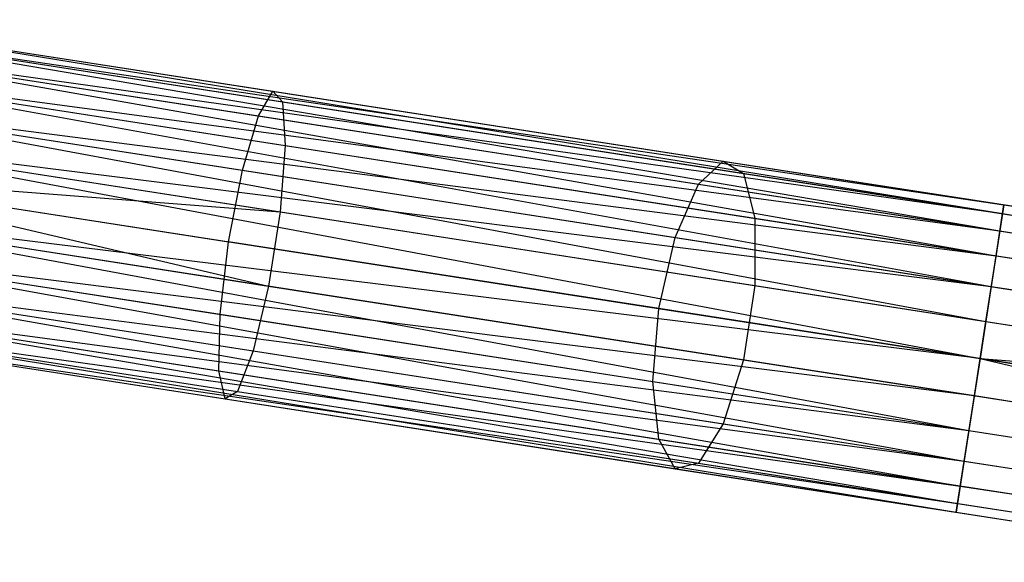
# Model space of a CAD drawing. Extents: x -91 to 92, y -91 to 92.
# Tile 226 of 256: x 63.81 to 70.1, y -11.7 to -8.24. Entities that reach past the tile are written whole.
import ezdxf

# ---------------------------------------------------------------- set-up
doc = ezdxf.new("R2010")
doc.units = 0
doc.header["$LTSCALE"] = 25.4
doc.layers.get('0').update_dxf_attribs({"linetype": 'CONTINUOUS'})

# ---------------------------------------------------------------- blocks, each defined once
blk = doc.blocks.new('NL2500012258_STL_2')
at = {"color": 0}
for p, q in [((154.7268, -8.7253, 177.8546), (157.7345, -9.1922, 177.6258)), ((154.7268, -8.7253, 177.8546), (157.7345, -9.1922, 177.6258)), ((154.7268, -8.7253, 27.1454), (162.3277, -9.9052, 27.1454)), ((154.7268, -8.7253, 27.1454), (162.3277, -9.9052, 27.1454)), ((154.7268, -8.7253, 27.8546), (162.3365, -9.8482, 27.6205)), ((154.7268, -8.7253, 27.8546), (162.3365, -9.8482, 27.6205)), ((154.7268, -8.7253, 27.8546), (162.3105, -10.0159, 28.0681)), ((154.7268, -8.7253, 27.8546), (162.3105, -10.0159, 28.0681)), ((154.7356, -8.6683, 177.3795), (157.6731, -9.1243, 177.156)), ((154.7356, -8.6683, 177.3795), (157.6731, -9.1243, 177.156)), ((154.7356, -8.6683, 27.3795), (162.3277, -9.9052, 27.1454)), ((154.7356, -8.6683, 27.3795), (162.3277, -9.9052, 27.1454)), ((154.7356, -8.6683, 27.3795), (162.3365, -9.8482, 27.6205)), ((154.7356, -8.6683, 27.3795), (162.3365, -9.8482, 27.6205)), ((154.7356, -8.6683, 27.6205), (162.3365, -9.8482, 27.6205)), ((154.7356, -8.6683, 27.6205), (162.3365, -9.8482, 27.6205)), ((154.7096, -8.836, 176.9319), (157.581, -9.2818, 176.7135)), ((154.7096, -8.836, 176.9319), (157.581, -9.2818, 176.7135)), ((154.7096, -8.836, 26.9319), (162.286, -10.1739, 26.7515)), ((154.7096, -8.836, 26.9319), (162.286, -10.1739, 26.7515)), ((154.7096, -8.836, 26.9319), (162.3277, -9.9052, 27.1454)), ((154.7096, -8.836, 26.9319), (162.3277, -9.9052, 27.1454)), ((154.7096, -8.836, 28.0681), (162.3105, -10.0159, 28.0681)), ((154.7096, -8.836, 28.0681), (162.3105, -10.0159, 28.0681)), ((154.6851, -8.994, 178.2485), (157.751, -9.4699, 178.0152)), ((154.6851, -8.994, 178.2485), (157.751, -9.4699, 178.0152)), ((154.6851, -8.994, 26.7515), (162.286, -10.1739, 26.7515)), ((154.6851, -8.994, 26.7515), (162.286, -10.1739, 26.7515)), ((154.6851, -8.994, 28.2485), (162.3105, -10.0159, 28.0681)), ((154.6851, -8.994, 28.2485), (162.3105, -10.0159, 28.0681)), ((154.6851, -8.994, 28.2485), (162.2556, -10.3699, 28.3855)), ((154.6851, -8.994, 28.2485), (162.2556, -10.3699, 28.3855)), ((157.581, -9.2818, 176.7135), (157.6731, -9.1243, 177.156)), ((157.581, -9.2818, 176.7135), (157.6731, -9.1243, 177.156)), ((157.6731, -9.1243, 177.156), (160.5446, -9.57, 176.4904)), ((157.6731, -9.1243, 177.156), (160.5446, -9.57, 176.4904)), ((157.6731, -9.1243, 177.156), (157.7345, -9.1922, 177.6258)), ((157.6731, -9.1243, 177.156), (157.7345, -9.1922, 177.6258)), ((154.6546, -9.1901, 176.6145), (157.4791, -9.6285, 176.3996)), ((154.6546, -9.1901, 176.6145), (157.4791, -9.6285, 176.3996)), ((154.6546, -9.1901, 26.6146), (162.221, -10.5927, 26.5291)), ((154.6546, -9.1901, 26.6146), (162.221, -10.5927, 26.5291)), ((154.6546, -9.1901, 26.6146), (162.286, -10.1739, 26.7515)), ((154.6546, -9.1901, 26.6146), (162.286, -10.1739, 26.7515)), ((154.6546, -9.1901, 28.3855), (162.2556, -10.3699, 28.3855)), ((154.6546, -9.1901, 28.3855), (162.2556, -10.3699, 28.3855)), ((157.7345, -9.1922, 177.6258), (160.6746, -9.6486, 176.9443)), ((157.7345, -9.1922, 177.6258), (160.6746, -9.6486, 176.9443)), ((157.7345, -9.1922, 177.6258), (157.751, -9.4699, 178.0152)), ((157.7345, -9.1922, 177.6258), (157.751, -9.4699, 178.0152)), ((157.4791, -9.6285, 176.3996), (157.581, -9.2818, 176.7135)), ((157.4791, -9.6285, 176.3996), (157.581, -9.2818, 176.7135)), ((157.581, -9.2818, 176.7135), (160.3878, -9.7174, 176.0629)), ((157.581, -9.2818, 176.7135), (160.3878, -9.7174, 176.0629)), ((154.6201, -9.4128, 178.4709), (157.7188, -9.8938, 178.2352)), ((154.6201, -9.4128, 178.4709), (157.7188, -9.8938, 178.2352)), ((154.6201, -9.4128, 26.5291), (162.221, -10.5927, 26.5291)), ((154.6201, -9.4128, 26.5291), (162.221, -10.5927, 26.5291)), ((154.6201, -9.4128, 28.4709), (162.2556, -10.3699, 28.3855)), ((154.6201, -9.4128, 28.4709), (162.2556, -10.3699, 28.3855)), ((154.6201, -9.4128, 28.4709), (162.1843, -10.8292, 28.5)), ((154.6201, -9.4128, 28.4709), (162.1843, -10.8292, 28.5)), ((157.751, -9.4699, 178.0152), (157.7188, -9.8938, 178.2352)), ((157.751, -9.4699, 178.0152), (157.7188, -9.8938, 178.2352)), ((157.751, -9.4699, 178.0152), (160.748, -9.9351, 177.3206)), ((157.751, -9.4699, 178.0152), (160.748, -9.9351, 177.3206)), ((160.3878, -9.7174, 176.0629), (160.5446, -9.57, 176.4904)), ((160.3878, -9.7174, 176.0629), (160.5446, -9.57, 176.4904)), ((160.5446, -9.57, 176.4904), (163.2854, -9.9955, 175.3979)), ((160.5446, -9.57, 176.4904), (163.2854, -9.9955, 175.3979)), ((160.5446, -9.57, 176.4904), (160.6746, -9.6486, 176.9443)), ((160.5446, -9.57, 176.4904), (160.6746, -9.6486, 176.9443)), ((154.5833, -9.6493, 178.5), (157.7188, -9.8938, 178.2352)), ((154.5833, -9.6493, 178.5), (157.7188, -9.8938, 178.2352)), ((154.5833, -9.6493, 178.5), (157.6454, -10.3668, 178.2352)), ((154.5833, -9.6493, 178.5), (157.6454, -10.3668, 178.2352)), ((154.5833, -9.6493, 176.5), (157.3909, -10.0851, 176.2864)), ((154.5833, -9.6493, 176.5), (157.3909, -10.0851, 176.2864)), ((154.5833, -9.6493, 26.5), (162.1843, -10.8292, 26.5)), ((154.5833, -9.6493, 26.5), (162.1843, -10.8292, 26.5)), ((154.5833, -9.6493, 28.5), (162.1843, -10.8292, 28.5)), ((154.5833, -9.6493, 28.5), (162.1843, -10.8292, 28.5)), ((157.3909, -10.0851, 176.2864), (157.4791, -9.6285, 176.3996)), ((157.3909, -10.0851, 176.2864), (157.4791, -9.6285, 176.3996)), ((157.4791, -9.6285, 176.3996), (160.2401, -10.0571, 175.7597)), ((157.4791, -9.6285, 176.3996), (160.2401, -10.0571, 175.7597)), ((160.6746, -9.6486, 176.9443), (163.4809, -10.0842, 175.8256)), ((160.6746, -9.6486, 176.9443), (163.4809, -10.0842, 175.8256)), ((160.6746, -9.6486, 176.9443), (160.748, -9.9351, 177.3206)), ((160.6746, -9.6486, 176.9443), (160.748, -9.9351, 177.3206)), ((160.2401, -10.0571, 175.7597), (160.3878, -9.7174, 176.0629)), ((160.2401, -10.0571, 175.7597), (160.3878, -9.7174, 176.0629)), ((160.3878, -9.7174, 176.0629), (163.0669, -10.1333, 174.9949)), ((160.3878, -9.7174, 176.0629), (163.0669, -10.1333, 174.9949)), ((162.3365, -9.8482, 27.6205), (162.3105, -10.0159, 28.0681)), ((162.3365, -9.8482, 27.6205), (162.3105, -10.0159, 28.0681)), ((162.3277, -9.9052, 27.1454), (162.3365, -9.8482, 27.6205)), ((162.3277, -9.9052, 27.1454), (162.3365, -9.8482, 27.6205)), ((162.3365, -9.8482, 27.6205), (165.2556, -10.3013, 27.8412)), ((162.3365, -9.8482, 27.6205), (165.2556, -10.3013, 27.8412)), ((154.5466, -9.8858, 178.4709), (157.6454, -10.3668, 178.2352)), ((154.5466, -9.8858, 178.4709), (157.6454, -10.3668, 178.2352)), ((154.5466, -9.8858, 28.4709), (162.113, -11.2884, 28.3855)), ((162.1843, -10.8292, 28.5), (154.5466, -9.8858, 28.4709)), ((154.5466, -9.8858, 28.4709), (162.113, -11.2884, 28.3855)), ((154.5466, -9.8858, 26.5291), (162.1476, -11.0656, 26.5291)), ((154.5466, -9.8858, 26.5291), (162.1476, -11.0656, 26.5291)), ((162.1843, -10.8292, 28.5), (154.5466, -9.8858, 28.4709)), ((157.7188, -9.8938, 178.2352), (157.6454, -10.3668, 178.2352)), ((157.7188, -9.8938, 178.2352), (157.6454, -10.3668, 178.2352)), ((157.7188, -9.8938, 178.2352), (160.7479, -10.364, 177.5331)), ((157.7188, -9.8938, 178.2352), (160.7479, -10.364, 177.5331)), ((162.286, -10.1739, 26.7515), (162.3277, -9.9052, 27.1454)), ((162.286, -10.1739, 26.7515), (162.3277, -9.9052, 27.1454)), ((162.3277, -9.9052, 27.1454), (165.3165, -10.3692, 27.3714)), ((162.3277, -9.9052, 27.1454), (165.3165, -10.3692, 27.3714)), ((160.748, -9.9351, 177.3206), (160.7479, -10.364, 177.5331)), ((160.748, -9.9351, 177.3206), (160.7479, -10.364, 177.5331)), ((160.748, -9.9351, 177.3206), (163.6086, -10.3792, 176.1803)), ((160.748, -9.9351, 177.3206), (163.6086, -10.3792, 176.1803)), ((162.3105, -10.0159, 28.0681), (162.2556, -10.3699, 28.3855)), ((162.3105, -10.0159, 28.0681), (162.2556, -10.3699, 28.3855)), ((162.3105, -10.0159, 28.0681), (165.1638, -10.4588, 28.2838)), ((162.3105, -10.0159, 28.0681), (165.1638, -10.4588, 28.2838)), ((154.5121, -10.1085, 176.6145), (157.3365, -10.5469, 176.3996)), ((154.5121, -10.1085, 176.6145), (157.3365, -10.5469, 176.3996)), ((154.5121, -10.1085, 28.3855), (162.113, -11.2884, 28.3855)), ((154.5121, -10.1085, 28.3855), (162.113, -11.2884, 28.3855)), ((154.5121, -10.1085, 26.6146), (162.0826, -11.4844, 26.7515)), ((154.5121, -10.1085, 26.6146), (162.0826, -11.4844, 26.7515)), ((154.5121, -10.1085, 26.6146), (162.1476, -11.0656, 26.5291)), ((154.5121, -10.1085, 26.6146), (162.1476, -11.0656, 26.5291)), ((157.3365, -10.5469, 176.3996), (157.3909, -10.0851, 176.2864)), ((157.3365, -10.5469, 176.3996), (157.3909, -10.0851, 176.2864)), ((160.1353, -10.5111, 175.6503), (157.3909, -10.0851, 176.2864)), ((160.1353, -10.5111, 175.6503), (157.3909, -10.0851, 176.2864)), ((160.1353, -10.5111, 175.6503), (160.2401, -10.0571, 175.7597)), ((160.1353, -10.5111, 175.6503), (160.2401, -10.0571, 175.7597)), ((160.2401, -10.0571, 175.7597), (162.8754, -10.4662, 174.7092)), ((160.2401, -10.0571, 175.7597), (162.8754, -10.4662, 174.7092)), ((162.221, -10.5927, 26.5291), (162.286, -10.1739, 26.7515)), ((162.221, -10.5927, 26.5291), (162.286, -10.1739, 26.7515)), ((162.286, -10.1739, 26.7515), (165.3326, -10.6468, 26.9818)), ((162.286, -10.1739, 26.7515), (165.3326, -10.6468, 26.9818)), ((154.4816, -10.3046, 178.2485), (157.5475, -10.7805, 178.0152)), ((154.4816, -10.3046, 178.2485), (157.5475, -10.7805, 178.0152)), ((154.4816, -10.3046, 28.2485), (162.113, -11.2884, 28.3855)), ((154.4816, -10.3046, 28.2485), (162.113, -11.2884, 28.3855)), ((154.4816, -10.3046, 28.2485), (162.058, -11.6424, 28.0681)), ((154.4816, -10.3046, 28.2485), (162.058, -11.6424, 28.0681)), ((154.4816, -10.3046, 26.7515), (162.0826, -11.4844, 26.7515)), ((154.4816, -10.3046, 26.7515), (162.0826, -11.4844, 26.7515)), ((157.6454, -10.3668, 178.2352), (157.5475, -10.7805, 178.0152)), ((157.6454, -10.3668, 178.2352), (157.5475, -10.7805, 178.0152)), ((157.6454, -10.3668, 178.2352), (160.6745, -10.837, 177.5331)), ((157.6454, -10.3668, 178.2352), (160.6745, -10.837, 177.5331)), ((160.7479, -10.364, 177.5331), (160.6745, -10.837, 177.5331)), ((160.7479, -10.364, 177.5331), (160.6745, -10.837, 177.5331)), ((160.7479, -10.364, 177.5331), (163.6393, -10.8128, 176.3805)), ((160.7479, -10.364, 177.5331), (163.6393, -10.8128, 176.3805)), ((162.2556, -10.3699, 28.3855), (162.1843, -10.8292, 28.5)), ((162.2556, -10.3699, 28.3855), (162.1843, -10.8292, 28.5)), ((162.2556, -10.3699, 28.3855), (165.0622, -10.8056, 28.5977)), ((162.2556, -10.3699, 28.3855), (165.0622, -10.8056, 28.5977)), ((154.4571, -10.4625, 176.9319), (157.3285, -10.9082, 176.7135)), ((154.4571, -10.4625, 176.9319), (157.3285, -10.9082, 176.7135)), ((154.4571, -10.4625, 28.0681), (162.058, -11.6424, 28.0681)), ((154.4571, -10.4625, 28.0681), (162.058, -11.6424, 28.0681)), ((154.4571, -10.4625, 26.9319), (162.0408, -11.7531, 27.1454)), ((154.4571, -10.4625, 26.9319), (162.0408, -11.7531, 27.1454)), ((154.4571, -10.4625, 26.9319), (162.0826, -11.4844, 26.7515)), ((154.4571, -10.4625, 26.9319), (162.0826, -11.4844, 26.7515)), ((157.3285, -10.9082, 176.7135), (157.3365, -10.5469, 176.3996)), ((157.3285, -10.9082, 176.7135), (157.3365, -10.5469, 176.3996)), ((157.3365, -10.5469, 176.3996), (160.0975, -10.9755, 175.7597)), ((157.3365, -10.5469, 176.3996), (160.0975, -10.9755, 175.7597)), ((160.0975, -10.9755, 175.7597), (160.1353, -10.5111, 175.6503)), ((160.0975, -10.9755, 175.7597), (160.1353, -10.5111, 175.6503)), ((162.7549, -10.9177, 174.6061), (160.1353, -10.5111, 175.6503)), ((162.7549, -10.9177, 174.6061), (160.1353, -10.5111, 175.6503)), ((154.4399, -10.5732, 177.8546), (157.4476, -11.0401, 177.6258)), ((154.4399, -10.5732, 177.8546), (157.4476, -11.0401, 177.6258)), ((154.4399, -10.5732, 27.8546), (162.058, -11.6424, 28.0681)), ((154.4399, -10.5732, 27.8546), (162.058, -11.6424, 28.0681)), ((154.4399, -10.5732, 27.8546), (162.032, -11.8101, 27.6205)), ((154.4399, -10.5732, 27.8546), (162.032, -11.8101, 27.6205)), ((154.4399, -10.5732, 27.1454), (162.0408, -11.7531, 27.1454)), ((154.4399, -10.5732, 27.1454), (162.0408, -11.7531, 27.1454)), ((162.1843, -10.8292, 26.5), (162.221, -10.5927, 26.5291)), ((162.1843, -10.8292, 26.5), (162.221, -10.5927, 26.5291)), ((162.221, -10.5927, 26.5291), (165.3002, -11.0707, 26.7619)), ((162.221, -10.5927, 26.5291), (165.3002, -11.0707, 26.7619)), ((154.4311, -10.6302, 177.3795), (157.3686, -11.0862, 177.156)), ((154.4311, -10.6302, 177.3795), (157.3686, -11.0862, 177.156)), ((154.4311, -10.6302, 27.6205), (162.032, -11.8101, 27.6205)), ((154.4311, -10.6302, 27.6205), (162.032, -11.8101, 27.6205)), ((154.4311, -10.6302, 27.3795), (162.032, -11.8101, 27.6205)), ((154.4311, -10.6302, 27.3795), (162.032, -11.8101, 27.6205)), ((154.4311, -10.6302, 27.3795), (162.0408, -11.7531, 27.1454)), ((154.4311, -10.6302, 27.3795), (162.0408, -11.7531, 27.1454)), ((157.5475, -10.7805, 178.0152), (157.4476, -11.0401, 177.6258)), ((157.5475, -10.7805, 178.0152), (157.4476, -11.0401, 177.6258)), ((157.5475, -10.7805, 178.0152), (160.5445, -11.2457, 177.3206)), ((157.5475, -10.7805, 178.0152), (160.5445, -11.2457, 177.3206)), ((160.6745, -10.837, 177.5331), (160.5445, -11.2457, 177.3206)), ((160.6745, -10.837, 177.5331), (160.5445, -11.2457, 177.3206)), ((160.6745, -10.837, 177.5331), (163.5658, -11.2858, 176.3805)), ((160.6745, -10.837, 177.5331), (163.5658, -11.2858, 176.3805)), ((162.1843, -10.8292, 28.5), (162.113, -11.2884, 28.3855)), ((162.1843, -10.8292, 28.5), (162.113, -11.2884, 28.3855)), ((162.1476, -11.0656, 26.5291), (162.1843, -10.8292, 26.5)), ((162.1476, -11.0656, 26.5291), (162.1843, -10.8292, 26.5)), ((162.1843, -10.8292, 26.5), (165.2268, -11.5436, 26.7619)), ((162.1843, -10.8292, 26.5), (165.2268, -11.5436, 26.7619)), ((162.1843, -10.8292, 26.5), (165.3002, -11.0707, 26.7619)), ((162.1843, -10.8292, 26.5), (165.3002, -11.0707, 26.7619)), ((162.1843, -10.8292, 28.5), (164.9741, -11.2622, 28.7109)), ((162.1843, -10.8292, 28.5), (164.9741, -11.2622, 28.7109)), ((157.3686, -11.0862, 177.156), (157.3285, -10.9082, 176.7135)), ((157.3285, -10.9082, 176.7135), (160.1353, -11.3439, 176.0629)), ((157.3285, -10.9082, 176.7135), (160.1353, -11.3439, 176.0629)), ((157.3686, -11.0862, 177.156), (157.3285, -10.9082, 176.7135)), ((160.1353, -11.3439, 176.0629), (160.0975, -10.9755, 175.7597)), ((160.0975, -10.9755, 175.7597), (162.7328, -11.3846, 174.7092)), ((160.0975, -10.9755, 175.7597), (162.7328, -11.3846, 174.7092)), ((160.1353, -11.3439, 176.0629), (160.0975, -10.9755, 175.7597)), ((157.4476, -11.0401, 177.6258), (157.3686, -11.0862, 177.156)), ((157.4476, -11.0401, 177.6258), (157.3686, -11.0862, 177.156)), ((157.4476, -11.0401, 177.6258), (160.3877, -11.4965, 176.9443)), ((157.4476, -11.0401, 177.6258), (160.3877, -11.4965, 176.9443)), ((157.3686, -11.0862, 177.156), (160.24, -11.532, 176.4904)), ((157.3686, -11.0862, 177.156), (160.24, -11.532, 176.4904)), ((162.0826, -11.4844, 26.7515), (162.1476, -11.0656, 26.5291)), ((162.0826, -11.4844, 26.7515), (162.1476, -11.0656, 26.5291)), ((162.1476, -11.0656, 26.5291), (165.2268, -11.5436, 26.7619)), ((162.1476, -11.0656, 26.5291), (165.2268, -11.5436, 26.7619)), ((160.5445, -11.2457, 177.3206), (160.3877, -11.4965, 176.9443)), ((160.5445, -11.2457, 177.3206), (160.3877, -11.4965, 176.9443)), ((160.5445, -11.2457, 177.3206), (163.4052, -11.6897, 176.1803)), ((160.5445, -11.2457, 177.3206), (163.4052, -11.6897, 176.1803)), ((162.113, -11.2884, 28.3855), (162.058, -11.6424, 28.0681)), ((162.113, -11.2884, 28.3855), (162.058, -11.6424, 28.0681)), ((162.113, -11.2884, 28.3855), (164.9197, -11.7241, 28.5977)), ((162.113, -11.2884, 28.3855), (164.9197, -11.7241, 28.5977)), ((160.24, -11.532, 176.4904), (160.1353, -11.3439, 176.0629)), ((160.1353, -11.3439, 176.0629), (162.8144, -11.7598, 174.9949)), ((160.1353, -11.3439, 176.0629), (162.8144, -11.7598, 174.9949)), ((160.24, -11.532, 176.4904), (160.1353, -11.3439, 176.0629)), ((162.0408, -11.7531, 27.1454), (162.0826, -11.4844, 26.7515)), ((162.0408, -11.7531, 27.1454), (162.0826, -11.4844, 26.7515)), ((162.0826, -11.4844, 26.7515), (165.1292, -11.9574, 26.9818)), ((162.0826, -11.4844, 26.7515), (165.1292, -11.9574, 26.9818)), ((160.3877, -11.4965, 176.9443), (160.24, -11.532, 176.4904)), ((160.3877, -11.4965, 176.9443), (160.24, -11.532, 176.4904)), ((160.24, -11.532, 176.4904), (162.9808, -11.9574, 175.3979)), ((160.24, -11.532, 176.4904), (162.9808, -11.9574, 175.3979)), ((160.3877, -11.4965, 176.9443), (163.194, -11.9321, 175.8256)), ((160.3877, -11.4965, 176.9443), (163.194, -11.9321, 175.8256)), ((162.058, -11.6424, 28.0681), (162.032, -11.8101, 27.6205)), ((162.058, -11.6424, 28.0681), (162.032, -11.8101, 27.6205)), ((162.058, -11.6424, 28.0681), (164.9113, -12.0853, 28.2838)), ((162.058, -11.6424, 28.0681), (164.9113, -12.0853, 28.2838)), ((162.032, -11.8101, 27.6205), (162.0408, -11.7531, 27.1454)), ((162.032, -11.8101, 27.6205), (162.0408, -11.7531, 27.1454)), ((162.0408, -11.7531, 27.1454), (165.0296, -12.2171, 27.3714)), ((162.0408, -11.7531, 27.1454), (165.0296, -12.2171, 27.3714)), ((162.032, -11.8101, 27.6205), (164.951, -12.2632, 27.8412)), ((162.032, -11.8101, 27.6205), (164.951, -12.2632, 27.8412))]:
    blk.add_line(p, q, dxfattribs=at)

msp = doc.modelspace()

# ---------------------------------------------------------------- block references
at = {"color": 0}
msp.add_blockref('NL2500012258_STL_2', (-92.2434, 0.4282, -1717), dxfattribs=at)

doc.saveas('drawing.dxf')
